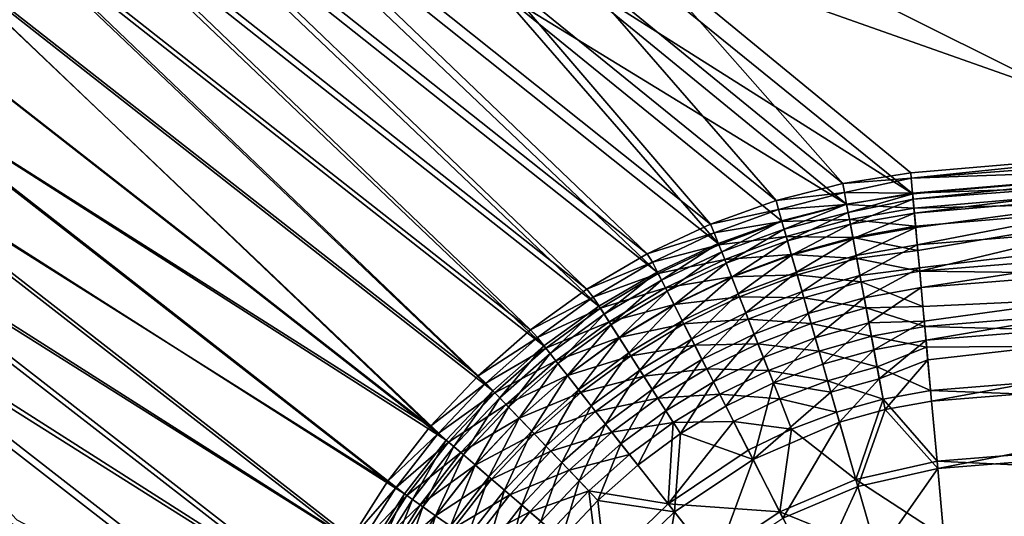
# Model space of a CAD drawing. Header units: metres. Extents: x 0 to 1200, y 0 to 700.
# Tile 11 of 51: x 119 to 257, y 506 to 576. Entities that reach past the tile are written whole.
import ezdxf

# ---------------------------------------------------------------- set-up
doc = ezdxf.new("R2010")
doc.units = ezdxf.units.M

msp = doc.modelspace()

# ---------------------------------------------------------------- linework, layer by layer
at = {"layer": 'None'}
for points in [[(285.383453, 557.974792, -410.93985), (204.152374, 586.710571, -207.195404), (271.41098, 627.544617, -11.263518)], [(271.272675, 625.007385, -8.263518), (165.500336, 614.865479, -8.26352), (285.619934, 555.029846, -410.418884)], [(165.500336, 614.865479, -8.26352), (243.714981, 551.438965, -410.418884), (285.619934, 555.029846, -410.418884)], [(195.003387, 582.293701, -207.033142), (243.714981, 551.438965, -410.418884), (165.500336, 614.865479, -8.26352)], [(206.591309, 543.080933, -413.969421), (127.663322, 605.677246, -10.761181), (136.662796, 609.983643, -10.85874)], [(215.448288, 547.220642, -413.378113), (136.662796, 609.983643, -10.85874), (185.297989, 582.396423, -210.103271)], [(215.448288, 547.220642, -413.378113), (206.591309, 543.080933, -413.969421), (136.662796, 609.983643, -10.85874)], [(207.951202, 540.519104, -413.305145), (137.333603, 607.647034, -7.858464), (128.595947, 603.465149, -7.761164)], [(207.951202, 540.519104, -413.305145), (216.50386, 544.514404, -412.745331), (137.333603, 607.647034, -7.858464)], [(216.50386, 544.514404, -412.745331), (185.920013, 579.76062, -208.35968), (137.333603, 607.647034, -7.858464)], [(198.149094, 538.131531, -414.43689), (119.173691, 600.531128, -10.68481), (127.663322, 605.677246, -10.761181)], [(206.591309, 543.080933, -413.969421), (198.149094, 538.131531, -414.43689), (127.663322, 605.677246, -10.761181)], [(199.794083, 535.725952, -413.746704), (128.595947, 603.465149, -7.761164), (120.356628, 598.470093, -7.684568)], [(199.794083, 535.725952, -413.746704), (207.951202, 540.519104, -413.305145), (128.595947, 603.465149, -7.761164)], [(190.230927, 532.418213, -414.77298), (111.232101, 594.569031, -10.629517), (119.173691, 600.531128, -10.68481)], [(198.149094, 538.131531, -414.43689), (190.230927, 532.418213, -414.77298), (119.173691, 600.531128, -10.68481)], [(192.11055, 530.175049, -414.066162), (120.356628, 598.470093, -7.684568), (112.642433, 592.677612, -7.629452)], [(192.11055, 530.175049, -414.066162), (199.794083, 535.725952, -413.746704), (120.356628, 598.470093, -7.684568)], [(182.909363, 525.993835, -414.974823), (103.946823, 587.872192, -10.596174), (111.232101, 594.569031, -10.629517)], [(190.230927, 532.418213, -414.77298), (182.909363, 525.993835, -414.974823), (111.232101, 594.569031, -10.629517)], [(184.97525, 523.916321, -414.259674), (112.642433, 592.677612, -7.629452), (105.571236, 586.175964, -7.595966)], [(184.97525, 523.916321, -414.259674), (192.11055, 530.175049, -414.066162), (112.642433, 592.677612, -7.629452)], [(176.233963, 518.915588, -415.042297), (97.369438, 580.493164, -10.585305), (103.946823, 587.872192, -10.596174)], [(182.909363, 525.993835, -414.974823), (176.233963, 518.915588, -415.042297), (103.946823, 587.872192, -10.596174)], [(178.457886, 517.007874, -414.324493), (105.571236, 586.175964, -7.595966), (99.184433, 579.008484, -7.584986)], [(178.457886, 517.007874, -414.324493), (184.97525, 523.916321, -414.259674), (105.571236, 586.175964, -7.595966)], [(233.961731, 552.894348, -411.855652), (194.65361, 585.004761, -208.737106), (204.152374, 586.710571, -207.195404)], [(243.446976, 554.381226, -410.93985), (233.961731, 552.894348, -411.855652), (204.152374, 586.710571, -207.195404)], [(285.383453, 557.974792, -410.93985), (243.446976, 554.381226, -410.93985), (204.152374, 586.710571, -207.195404)], [(224.607483, 550.505371, -412.670898), (185.297989, 582.396423, -210.103271), (194.65361, 585.004761, -208.737106)], [(233.961731, 552.894348, -411.855652), (224.607483, 550.505371, -412.670898), (194.65361, 585.004761, -208.737106)], [(224.607483, 550.505371, -412.670898), (215.448288, 547.220642, -413.378113), (185.297989, 582.396423, -210.103271)], [(185.920013, 579.76062, -208.35968), (234.469498, 549.993286, -411.294312), (195.003387, 582.293701, -207.033142)], [(234.469498, 549.993286, -411.294312), (243.714981, 551.438965, -410.418884), (195.003387, 582.293701, -207.033142)], [(97.369438, 580.493164, -10.585305), (176.233963, 518.915588, -415.042297), (91.558952, 572.499817, -10.596129)], [(93.543228, 571.24469, -7.596022), (178.457886, 517.007874, -414.324493), (99.184433, 579.008484, -7.584986)], [(216.50386, 544.514404, -412.745331), (225.371002, 547.680176, -412.072693), (185.920013, 579.76062, -208.35968)], [(225.371002, 547.680176, -412.072693), (234.469498, 549.993286, -411.294312), (185.920013, 579.76062, -208.35968)], [(91.558952, 572.499817, -10.596129), (170.253891, 511.240906, -414.975342), (86.566246, 563.962097, -10.629559)], [(176.233963, 518.915588, -415.042297), (170.253891, 511.240906, -414.975342), (91.558952, 572.499817, -10.596129)], [(88.698135, 562.9552, -7.629331), (172.621582, 509.515228, -414.260162), (93.543228, 571.24469, -7.596022)], [(172.621582, 509.515228, -414.260162), (178.457886, 517.007874, -414.324493), (93.543228, 571.24469, -7.596022)], [(86.566246, 563.962097, -10.629559), (165.018311, 503.0271, -414.773987), (82.431229, 554.942627, -10.684772)], [(170.253891, 511.240906, -414.975342), (165.018311, 503.0271, -414.773987), (86.566246, 563.962097, -10.629559)], [(84.68557, 554.197327, -7.684666), (167.521378, 501.510681, -414.067169), (88.698135, 562.9552, -7.629331)], [(167.521378, 501.510681, -414.067169), (172.621582, 509.515228, -414.260162), (88.698135, 562.9552, -7.629331)], [(243.446976, 554.381226, -410.93985), (285.383453, 557.974792, -410.93985), (243.515106, 553.63324, -414.570984)], [(285.383453, 557.974792, -410.93985), (285.478271, 556.790771, -416.288422), (243.515106, 553.63324, -414.570984)], [(243.515106, 553.63324, -414.570984), (285.478271, 556.790771, -416.288422), (285.610626, 555.142578, -421.529297)], [(243.704269, 551.556519, -421.531097), (243.515106, 553.63324, -414.570984), (285.610626, 555.142578, -421.529297)], [(243.704269, 551.556519, -421.531097), (285.610626, 555.142578, -421.529297), (285.779022, 553.045654, -426.615479)], [(82.431229, 554.942627, -10.684772), (160.576279, 494.331787, -414.438202), (79.210236, 545.567871, -10.761195)], [(81.560036, 545.092651, -7.761032), (163.204102, 493.071869, -413.747894), (84.68557, 554.197327, -7.684666)], [(165.018311, 503.0271, -414.773987), (160.576279, 494.331787, -414.438202), (82.431229, 554.942627, -10.684772)], [(163.204102, 493.071869, -413.747894), (167.521378, 501.510681, -414.067169), (84.68557, 554.197327, -7.684666)], [(243.446976, 554.381226, -410.93985), (243.515106, 553.63324, -414.570984), (233.961731, 552.894348, -411.855652)], [(285.619934, 555.029846, -410.418884), (243.714981, 551.438965, -410.418884), (243.779922, 550.725952, -413.879761)], [(285.710236, 553.902222, -415.512787), (285.619934, 555.029846, -410.418884), (243.779922, 550.725952, -413.879761)], [(243.779922, 550.725952, -413.879761), (243.960022, 548.748779, -420.505798), (285.710236, 553.902222, -415.512787)], [(243.960022, 548.748779, -420.505798), (285.836273, 552.332458, -420.504089), (285.710236, 553.902222, -415.512787)], [(233.961731, 552.894348, -411.855652), (234.162491, 551.660034, -417.133636), (224.607483, 550.505371, -412.670898)], [(243.515106, 553.63324, -414.570984), (234.162491, 551.660034, -417.133636), (233.961731, 552.894348, -411.855652)], [(243.515106, 553.63324, -414.570984), (243.704269, 551.556519, -421.531097), (234.162491, 551.660034, -417.133636)], [(243.895264, 549.459778, -426.616974), (243.704269, 551.556519, -421.531097), (285.779022, 553.045654, -426.615479)], [(243.895264, 549.459778, -426.616974), (285.779022, 553.045654, -426.615479), (285.982178, 550.515503, -431.5)], [(243.960022, 548.748779, -420.505798), (244.141922, 546.751892, -425.349487), (285.836273, 552.332458, -420.504089)], [(244.141922, 546.751892, -425.349487), (244.361481, 544.341431, -429.999969), (285.836273, 552.332458, -420.504089)], [(285.836273, 552.332458, -420.504089), (244.361481, 544.341431, -429.999969), (328.055298, 551.062073, -430)], [(234.162491, 551.660034, -417.133636), (224.934128, 549.253662, -417.883484), (224.607483, 550.505371, -412.670898)], [(234.162491, 551.660034, -417.133636), (234.477676, 549.983948, -422.296295), (224.934128, 549.253662, -417.883484)], [(243.704269, 551.556519, -421.531097), (234.477676, 549.983948, -422.296295), (234.162491, 551.660034, -417.133636)], [(234.693695, 548.822571, -416.317749), (243.714981, 551.438965, -410.418884), (234.469498, 549.993286, -411.294312)], [(243.704269, 551.556519, -421.531097), (243.895264, 549.459778, -426.616974), (234.477676, 549.983948, -422.296295)], [(243.779922, 550.725952, -413.879761), (243.714981, 551.438965, -410.418884), (234.693695, 548.822571, -416.317749)], [(244.361481, 544.341431, -429.999969), (244.658432, 541.08136, -435.063934), (328.055298, 551.062073, -430)], [(328.055298, 551.062073, -430), (244.658432, 541.08136, -435.063934), (244.905914, 538.36438, -438.57074)], [(328.47168, 545.073914, -438.570068), (328.055298, 551.062073, -430), (244.905914, 538.36438, -438.57074)], [(224.607483, 550.505371, -412.670898), (224.934128, 549.253662, -417.883484), (215.448288, 547.220642, -413.378113)], [(234.477676, 549.983948, -422.296295), (225.417603, 547.571533, -422.976349), (224.934128, 549.253662, -417.883484)], [(234.469498, 549.993286, -411.294312), (225.371002, 547.680176, -412.072693), (225.728989, 546.489197, -417.03186)], [(234.477676, 549.983948, -422.296295), (234.873337, 547.876648, -427.301758), (225.417603, 547.571533, -422.976349)], [(234.693695, 548.822571, -416.317749), (234.469498, 549.993286, -411.294312), (225.728989, 546.489197, -417.03186)], [(243.895264, 549.459778, -426.616974), (234.873337, 547.876648, -427.301758), (234.477676, 549.983948, -422.296295)], [(234.993881, 547.226318, -421.234558), (243.779922, 550.725952, -413.879761), (234.693695, 548.822571, -416.317749)], [(243.960022, 548.748779, -420.505798), (243.779922, 550.725952, -413.879761), (234.993881, 547.226318, -421.234558)], [(244.125809, 546.928772, -431.499969), (243.895264, 549.459778, -426.616974), (285.982178, 550.515503, -431.5)], [(285.982178, 550.515503, -431.5), (244.437637, 543.50531, -436.817749), (244.125809, 546.928772, -431.499969)], [(244.697464, 540.652893, -440.499298), (244.437637, 543.50531, -436.817749), (285.982178, 550.515503, -431.5)], [(328.312286, 547.366333, -440.498596), (244.697464, 540.652893, -440.499298), (285.982178, 550.515503, -431.5)], [(224.934128, 549.253662, -417.883484), (215.95433, 545.997681, -418.530762), (215.448288, 547.220642, -413.378113)], [(224.934128, 549.253662, -417.883484), (225.417603, 547.571533, -422.976349), (215.95433, 545.997681, -418.530762)], [(225.728989, 546.489197, -417.03186), (226.189438, 544.887146, -421.882202), (234.693695, 548.822571, -416.317749)], [(226.189438, 544.887146, -421.882202), (234.993881, 547.226318, -421.234558), (234.693695, 548.822571, -416.317749)], [(243.895264, 549.459778, -426.616974), (244.125809, 546.928772, -431.499969), (234.873337, 547.876648, -427.301758)], [(235.370697, 545.21936, -426.001648), (243.960022, 548.748779, -420.505798), (234.993881, 547.226318, -421.234558)], [(244.141922, 546.751892, -425.349487), (243.960022, 548.748779, -420.505798), (235.370697, 545.21936, -426.001648)], [(215.448288, 547.220642, -413.378113), (215.95433, 545.997681, -418.530762), (206.591309, 543.080933, -413.969421)], [(225.417603, 547.571533, -422.976349), (216.609406, 544.334167, -423.562836), (215.95433, 545.997681, -418.530762)], [(225.371002, 547.680176, -412.072693), (216.50386, 544.514404, -412.745331), (217.00592, 543.330261, -417.648315)], [(225.417603, 547.571533, -422.976349), (226.019455, 545.477539, -427.909912), (216.609406, 544.334167, -423.562836)], [(225.728989, 546.489197, -417.03186), (225.371002, 547.680176, -412.072693), (217.00592, 543.330261, -417.648315)], [(234.873337, 547.876648, -427.301758), (226.019455, 545.477539, -427.909912), (225.417603, 547.571533, -422.976349)], [(234.873337, 547.876648, -427.301758), (235.346573, 545.353516, -432.104736), (226.019455, 545.477539, -427.909912)], [(226.189438, 544.887146, -421.882202), (226.762634, 542.892883, -426.580841), (234.993881, 547.226318, -421.234558)], [(226.762634, 542.892883, -426.580841), (235.370697, 545.21936, -426.001648), (234.993881, 547.226318, -421.234558)], [(244.125809, 546.928772, -431.499969), (235.346573, 545.353516, -432.104736), (234.873337, 547.876648, -427.301758)], [(244.125809, 546.928772, -431.499969), (244.437637, 543.50531, -436.817749), (235.346573, 545.353516, -432.104736)], [(328.312286, 547.366333, -440.498596), (328.850647, 539.623779, -448.260803), (244.697464, 540.652893, -440.499298)], [(160.576279, 494.331787, -414.438202), (156.968979, 485.234802, -413.970886), (79.210236, 545.567871, -10.761195)], [(79.210236, 545.567871, -10.761195), (156.968979, 485.234802, -413.970886), (115.764069, 506.27536, -211.284866)], [(215.95433, 545.997681, -418.530762), (207.295975, 541.909058, -419.069519), (206.591309, 543.080933, -413.969421)], [(215.95433, 545.997681, -418.530762), (216.609406, 544.334167, -423.562836), (207.295975, 541.909058, -419.069519)], [(226.019455, 545.477539, -427.909912), (217.418472, 542.280029, -428.43396), (216.609406, 544.334167, -423.562836)], [(217.00592, 543.330261, -417.648315), (217.629791, 541.745972, -422.440765), (225.728989, 546.489197, -417.03186)], [(226.019455, 545.477539, -427.909912), (226.735367, 542.986694, -432.640381), (217.418472, 542.280029, -428.43396)], [(217.629791, 541.745972, -422.440765), (226.189438, 544.887146, -421.882202), (225.728989, 546.489197, -417.03186)], [(235.346573, 545.353516, -432.104736), (226.735367, 542.986694, -432.640381), (226.019455, 545.477539, -427.909912)], [(235.821396, 542.816406, -430.575928), (244.141922, 546.751892, -425.349487), (235.370697, 545.21936, -426.001648)], [(244.361481, 544.341431, -429.999969), (244.141922, 546.751892, -425.349487), (235.821396, 542.816406, -430.575928)], [(118.414841, 505.848083, -209.506989), (159.707809, 484.280304, -413.306427), (81.560036, 545.092651, -7.761032)], [(159.707809, 484.280304, -413.306427), (163.204102, 493.071869, -413.747894), (81.560036, 545.092651, -7.761032)], [(216.609406, 544.334167, -423.562836), (208.12204, 540.289063, -424.050629), (207.295975, 541.909058, -419.069519)], [(216.50386, 544.514404, -412.745331), (207.951202, 540.519104, -413.305145), (208.595261, 539.362183, -418.161407)], [(216.609406, 544.334167, -423.562836), (217.418472, 542.280029, -428.43396), (208.12204, 540.289063, -424.050629)], [(217.00592, 543.330261, -417.648315), (216.50386, 544.514404, -412.745331), (208.595261, 539.362183, -418.161407)], [(217.629791, 541.745972, -422.440765), (218.40033, 539.789673, -427.079956), (226.189438, 544.887146, -421.882202)], [(218.40033, 539.789673, -427.079956), (226.762634, 542.892883, -426.580841), (226.189438, 544.887146, -421.882202)], [(235.346573, 545.353516, -432.104736), (235.89418, 542.431641, -436.662689), (226.735367, 542.986694, -432.640381)], [(235.370697, 545.21936, -426.001648), (226.762634, 542.892883, -426.580841), (227.444443, 540.520691, -431.08606)], [(235.821396, 542.816406, -430.575928), (235.370697, 545.21936, -426.001648), (227.444443, 540.520691, -431.08606)], [(244.437637, 543.50531, -436.817749), (235.89418, 542.431641, -436.662689), (235.346573, 545.353516, -432.104736)], [(236.342941, 540.033691, -434.91684), (244.361481, 544.341431, -429.999969), (235.821396, 542.816406, -430.575928)], [(244.658432, 541.08136, -435.063934), (244.361481, 544.341431, -429.999969), (236.342941, 540.033691, -434.91684)], [(244.905914, 538.36438, -438.57074), (245.33638, 533.63855, -443.604767), (328.47168, 545.073914, -438.570068)], [(328.47168, 545.073914, -438.570068), (245.33638, 533.63855, -443.604767), (245.576508, 531.00238, -445.962646)], [(328.984406, 537.700073, -445.962677), (328.47168, 545.073914, -438.570068), (245.576508, 531.00238, -445.962646)], [(206.591309, 543.080933, -413.969421), (207.295975, 541.909058, -419.069519), (198.149094, 538.131531, -414.43689)], [(208.595261, 539.362183, -418.161407), (209.381989, 537.819336, -422.905334), (217.00592, 543.330261, -417.648315)], [(209.381989, 537.819336, -422.905334), (217.629791, 541.745972, -422.440765), (217.00592, 543.330261, -417.648315)], [(226.735367, 542.986694, -432.640381), (218.375778, 539.849915, -433.101624), (217.418472, 542.280029, -428.43396)], [(226.735367, 542.986694, -432.640381), (227.560486, 540.115906, -437.126617), (218.375778, 539.849915, -433.101624)], [(226.762634, 542.892883, -426.580841), (218.40033, 539.789673, -427.079956), (219.312027, 537.475281, -431.52533)], [(227.444443, 540.520691, -431.08606), (226.762634, 542.892883, -426.580841), (219.312027, 537.475281, -431.52533)], [(235.89418, 542.431641, -436.662689), (227.560486, 540.115906, -437.126617), (226.735367, 542.986694, -432.640381)], [(227.444443, 540.520691, -431.08606), (228.23027, 537.78656, -435.358673), (235.821396, 542.816406, -430.575928)], [(228.23027, 537.78656, -435.358673), (236.342941, 540.033691, -434.91684), (235.821396, 542.816406, -430.575928)], [(244.437637, 543.50531, -436.817749), (244.697464, 540.652893, -440.499298), (235.89418, 542.431641, -436.662689)], [(207.295975, 541.909058, -419.069519), (199.03009, 537.01062, -419.494598), (198.149094, 538.131531, -414.43689)], [(207.295975, 541.909058, -419.069519), (208.12204, 540.289063, -424.050629), (199.03009, 537.01062, -419.494598)], [(217.418472, 542.280029, -428.43396), (209.13559, 538.301453, -428.869537), (208.12204, 540.289063, -424.050629)], [(217.418472, 542.280029, -428.43396), (218.375778, 539.849915, -433.101624), (209.13559, 538.301453, -428.869537)], [(209.381989, 537.819336, -422.905334), (210.34726, 535.926392, -427.494781), (217.629791, 541.745972, -422.440765)], [(210.34726, 535.926392, -427.494781), (218.40033, 539.789673, -427.079956), (217.629791, 541.745972, -422.440765)], [(235.89418, 542.431641, -436.662689), (236.511612, 539.135498, -440.943848), (227.560486, 540.115906, -437.126617)], [(244.697464, 540.652893, -440.499298), (236.511612, 539.135498, -440.943848), (235.89418, 542.431641, -436.662689)], [(208.12204, 540.289063, -424.050629), (200.021912, 535.458618, -424.435303), (199.03009, 537.01062, -419.494598)], [(207.951202, 540.519104, -413.305145), (199.794083, 535.725952, -413.746704), (200.56604, 534.606995, -418.566254)], [(208.12204, 540.289063, -424.050629), (209.13559, 538.301453, -428.869537), (200.021912, 535.458618, -424.435303)], [(208.595261, 539.362183, -418.161407), (207.951202, 540.519104, -413.305145), (200.56604, 534.606995, -418.566254)], [(227.560486, 540.115906, -437.126617), (219.474915, 537.060059, -437.525818), (218.375778, 539.849915, -433.101624)], [(219.312027, 537.475281, -431.52533), (220.35881, 534.818237, -435.738861), (227.444443, 540.520691, -431.08606)], [(227.560486, 540.115906, -437.126617), (228.488113, 536.888428, -441.337921), (219.474915, 537.060059, -437.525818)], [(220.35881, 534.818237, -435.738861), (228.23027, 537.78656, -435.358673), (227.444443, 540.520691, -431.08606)], [(236.511612, 539.135498, -440.943848), (228.488113, 536.888428, -441.337921), (227.560486, 540.115906, -437.126617)], [(228.23027, 537.78656, -435.358673), (229.113708, 534.71283, -439.369446), (236.342941, 540.033691, -434.91684)], [(229.113708, 534.71283, -439.369446), (236.930969, 536.89447, -438.994141), (236.342941, 540.033691, -434.91684)], [(236.930969, 536.89447, -438.994141), (244.658432, 541.08136, -435.063934), (236.342941, 540.033691, -434.91684)], [(244.697464, 540.652893, -440.499298), (245.149643, 535.688721, -445.786957), (236.511612, 539.135498, -440.943848)], [(244.905914, 538.36438, -438.57074), (244.658432, 541.08136, -435.063934), (236.930969, 536.89447, -438.994141)], [(328.850647, 539.623779, -448.260803), (245.149643, 535.688721, -445.786957), (244.697464, 540.652893, -440.499298)], [(200.56604, 534.606995, -418.566254), (201.51062, 533.128967, -423.271698), (208.595261, 539.362183, -418.161407)], [(201.51062, 533.128967, -423.271698), (209.381989, 537.819336, -422.905334), (208.595261, 539.362183, -418.161407)], [(218.375778, 539.849915, -433.101624), (210.329422, 535.960266, -433.484741), (209.13559, 538.301453, -428.869537)], [(218.375778, 539.849915, -433.101624), (219.474915, 537.060059, -437.525818), (210.329422, 535.960266, -433.484741)], [(218.40033, 539.789673, -427.079956), (210.34726, 535.926392, -427.494781), (211.484222, 533.696716, -431.890198)], [(219.312027, 537.475281, -431.52533), (218.40033, 539.789673, -427.079956), (211.484222, 533.696716, -431.890198)], [(236.511612, 539.135498, -440.943848), (237.19397, 535.491211, -444.919159), (228.488113, 536.888428, -441.337921)], [(245.149643, 535.688721, -445.786957), (237.19397, 535.491211, -444.919159), (236.511612, 539.135498, -440.943848)], [(245.401581, 532.922791, -448.260803), (245.149643, 535.688721, -445.786957), (328.850647, 539.623779, -448.260803)], [(328.850647, 539.623779, -448.260803), (329.474365, 530.653442, -454.556213), (245.401581, 532.922791, -448.260803)], [(198.149094, 538.131531, -414.43689), (199.03009, 537.01062, -419.494598), (190.230927, 532.418213, -414.77298)], [(209.13559, 538.301453, -428.869537), (201.232773, 533.56366, -429.21286), (200.021912, 535.458618, -424.435303)], [(209.13559, 538.301453, -428.869537), (210.329422, 535.960266, -433.484741), (201.232773, 533.56366, -429.21286)], [(201.51062, 533.128967, -423.271698), (202.663818, 531.324219, -427.821777), (209.381989, 537.819336, -422.905334)], [(202.663818, 531.324219, -427.821777), (210.34726, 535.926392, -427.494781), (209.381989, 537.819336, -422.905334)], [(211.484222, 533.696716, -431.890198), (212.7854, 531.144958, -436.054474), (219.312027, 537.475281, -431.52533)], [(212.7854, 531.144958, -436.054474), (220.35881, 534.818237, -435.738861), (219.312027, 537.475281, -431.52533)], [(220.35881, 534.818237, -435.738861), (221.532318, 531.839844, -439.6922), (228.23027, 537.78656, -435.358673)], [(221.532318, 531.839844, -439.6922), (229.113708, 534.71283, -439.369446), (228.23027, 537.78656, -435.358673)], [(237.580826, 533.423706, -442.780121), (244.905914, 538.36438, -438.57074), (236.930969, 536.89447, -438.994141)], [(245.33638, 533.63855, -443.604767), (244.905914, 538.36438, -438.57074), (237.580826, 533.423706, -442.780121)], [(245.576508, 531.00238, -445.962646), (245.828842, 528.232117, -448.160095), (328.984406, 537.700073, -445.962677)], [(328.984406, 537.700073, -445.962677), (245.828842, 528.232117, -448.160095), (246.353302, 522.474426, -451.959229)], [(329.57843, 529.15686, -451.958313), (328.984406, 537.700073, -445.962677), (246.353302, 522.474426, -451.959229)], [(199.03009, 537.01062, -419.494598), (191.232742, 531.349731, -419.802307), (190.230927, 532.418213, -414.77298)], [(199.03009, 537.01062, -419.494598), (200.021912, 535.458618, -424.435303), (191.232742, 531.349731, -419.802307)], [(210.329422, 535.960266, -433.484741), (202.654175, 531.338989, -433.786591), (201.232773, 533.56366, -429.21286)], [(210.329422, 535.960266, -433.484741), (211.695663, 533.281006, -437.857208), (202.654175, 531.338989, -433.786591)], [(210.34726, 535.926392, -427.494781), (202.663818, 531.324219, -427.821777), (204.017517, 529.205444, -432.177704)], [(211.484222, 533.696716, -431.890198), (210.34726, 535.926392, -427.494781), (204.017517, 529.205444, -432.177704)], [(219.474915, 537.060059, -437.525818), (211.695663, 533.281006, -437.857208), (210.329422, 535.960266, -433.484741)], [(219.474915, 537.060059, -437.525818), (220.707108, 533.932739, -441.676819), (211.695663, 533.281006, -437.857208)], [(228.488113, 536.888428, -441.337921), (220.707108, 533.932739, -441.676819), (219.474915, 537.060059, -437.525818)], [(228.488113, 536.888428, -441.337921), (229.511017, 533.329468, -445.246307), (220.707108, 533.932739, -441.676819)], [(237.19397, 535.491211, -444.919159), (229.511017, 533.329468, -445.246307), (228.488113, 536.888428, -441.337921)], [(230.087891, 531.323303, -443.091736), (236.930969, 536.89447, -438.994141), (229.113708, 534.71283, -439.369446)], [(230.087891, 531.323303, -443.091736), (237.580826, 533.423706, -442.780121), (236.930969, 536.89447, -438.994141)], [(200.021912, 535.458618, -424.435303), (192.381317, 529.888611, -424.713654), (191.232742, 531.349731, -419.802307)], [(199.794083, 535.725952, -413.746704), (192.11055, 530.175049, -414.066162), (192.992188, 529.11084, -418.859344)], [(200.021912, 535.458618, -424.435303), (201.232773, 533.56366, -429.21286), (192.381317, 529.888611, -424.713654)], [(200.56604, 534.606995, -418.566254), (199.794083, 535.725952, -413.746704), (192.992188, 529.11084, -418.859344)], [(192.992188, 529.11084, -418.859344), (194.086075, 527.719299, -423.536804), (200.56604, 534.606995, -418.566254)], [(194.086075, 527.719299, -423.536804), (201.51062, 533.128967, -423.271698), (200.56604, 534.606995, -418.566254)], [(212.7854, 531.144958, -436.054474), (214.240524, 528.291382, -439.960022), (220.35881, 534.818237, -435.738861)], [(214.240524, 528.291382, -439.960022), (221.532318, 531.839844, -439.6922), (220.35881, 534.818237, -435.738861)], [(222.823578, 528.562744, -443.359558), (229.113708, 534.71283, -439.369446), (221.532318, 531.839844, -439.6922)], [(222.823578, 528.562744, -443.359558), (230.087891, 531.323303, -443.091736), (229.113708, 534.71283, -439.369446)], [(237.19397, 535.491211, -444.919159), (237.936371, 531.525024, -448.55954), (229.511017, 533.329468, -445.246307)], [(245.149643, 535.688721, -445.786957), (245.401581, 532.922791, -448.260803), (237.19397, 535.491211, -444.919159)], [(245.401581, 532.922791, -448.260803), (237.936371, 531.525024, -448.55954), (237.19397, 535.491211, -444.919159)], [(201.232773, 533.56366, -429.21286), (193.778732, 528.110657, -429.461243), (192.381317, 529.888611, -424.713654)], [(201.232773, 533.56366, -429.21286), (202.654175, 531.338989, -433.786591), (193.778732, 528.110657, -429.461243)], [(194.086075, 527.719299, -423.536804), (195.416946, 526.02594, -428.058319), (201.51062, 533.128967, -423.271698)], [(195.416946, 526.02594, -428.058319), (202.663818, 531.324219, -427.821777), (201.51062, 533.128967, -423.271698)], [(211.695663, 533.281006, -437.857208), (204.27681, 528.799133, -438.118225), (202.654175, 531.338989, -433.786591)], [(204.017517, 529.205444, -432.177704), (205.562881, 526.78656, -436.30307), (211.484222, 533.696716, -431.890198)], [(211.695663, 533.281006, -437.857208), (213.223572, 530.284729, -441.958038), (204.27681, 528.799133, -438.118225)], [(205.562881, 526.78656, -436.30307), (212.7854, 531.144958, -436.054474), (211.484222, 533.696716, -431.890198)], [(220.707108, 533.932739, -441.676819), (213.223572, 530.284729, -441.958038), (211.695663, 533.281006, -437.857208)], [(220.707108, 533.932739, -441.676819), (222.062958, 530.491821, -445.527557), (213.223572, 530.284729, -441.958038)], [(229.511017, 533.329468, -445.246307), (222.062958, 530.491821, -445.527557), (220.707108, 533.932739, -441.676819)], [(229.511017, 533.329468, -445.246307), (230.621994, 529.464111, -448.823792), (222.062958, 530.491821, -445.527557)], [(237.936371, 531.525024, -448.55954), (230.621994, 529.464111, -448.823792), (229.511017, 533.329468, -445.246307)], [(237.580826, 533.423706, -442.780121), (230.087891, 531.323303, -443.091736), (231.145966, 527.642029, -446.49884)], [(238.287872, 529.646362, -446.247162), (237.580826, 533.423706, -442.780121), (231.145966, 527.642029, -446.49884)], [(238.287872, 529.646362, -446.247162), (245.33638, 533.63855, -443.604767), (237.580826, 533.423706, -442.780121)], [(245.576508, 531.00238, -445.962646), (245.33638, 533.63855, -443.604767), (238.287872, 529.646362, -446.247162)], [(190.230927, 532.418213, -414.77298), (191.232742, 531.349731, -419.802307), (182.909363, 525.993835, -414.974823)], [(215.838684, 525.157227, -443.581696), (221.532318, 531.839844, -439.6922), (214.240524, 528.291382, -439.960022)], [(215.838684, 525.157227, -443.581696), (222.823578, 528.562744, -443.359558), (221.532318, 531.839844, -439.6922)], [(245.401581, 532.922791, -448.260803), (245.666336, 530.016296, -450.566406), (237.936371, 531.525024, -448.55954)], [(329.474365, 530.653442, -454.556213), (245.666336, 530.016296, -450.566406), (245.401581, 532.922791, -448.260803)], [(191.232742, 531.349731, -419.802307), (183.981216, 524.980286, -419.989441), (182.909363, 525.993835, -414.974823)], [(191.232742, 531.349731, -419.802307), (192.381317, 529.888611, -424.713654), (183.981216, 524.980286, -419.989441)], [(202.654175, 531.338989, -433.786591), (195.415237, 526.028137, -434.004883), (193.778732, 528.110657, -429.461243)], [(202.654175, 531.338989, -433.786591), (204.27681, 528.799133, -438.118225), (195.415237, 526.028137, -434.004883)], [(202.663818, 531.324219, -427.821777), (195.416946, 526.02594, -428.058319), (196.97551, 524.042603, -432.38562)], [(204.017517, 529.205444, -432.177704), (202.663818, 531.324219, -427.821777), (196.97551, 524.042603, -432.38562)], [(213.223572, 530.284729, -441.958038), (206.088058, 525.963928, -442.179443), (204.27681, 528.799133, -438.118225)], [(205.562881, 526.78656, -436.30307), (207.287857, 524.086365, -440.170898), (212.7854, 531.144958, -436.054474)], [(213.223572, 530.284729, -441.958038), (214.901657, 526.993896, -445.760773), (206.088058, 525.963928, -442.179443)], [(207.287857, 524.086365, -440.170898), (214.240524, 528.291382, -439.960022), (212.7854, 531.144958, -436.054474)], [(222.062958, 530.491821, -445.527557), (214.901657, 526.993896, -445.760773), (213.223572, 530.284729, -441.958038)], [(222.062958, 530.491821, -445.527557), (223.533035, 526.761169, -449.050812), (214.901657, 526.993896, -445.760773)], [(230.621994, 529.464111, -448.823792), (223.533035, 526.761169, -449.050812), (222.062958, 530.491821, -445.527557)], [(224.223633, 525.009766, -446.715057), (230.087891, 531.323303, -443.091736), (222.823578, 528.562744, -443.359558)], [(231.145966, 527.642029, -446.49884), (230.087891, 531.323303, -443.091736), (224.223633, 525.009766, -446.715057)], [(237.936371, 531.525024, -448.55954), (238.733719, 527.264221, -451.837372), (230.621994, 529.464111, -448.823792)], [(245.666336, 530.016296, -450.566406), (238.733719, 527.264221, -451.837372), (237.936371, 531.525024, -448.55954)], [(239.047241, 525.58844, -449.368927), (245.576508, 531.00238, -445.962646), (238.287872, 529.646362, -446.247162)], [(245.828842, 528.232117, -448.160095), (245.576508, 531.00238, -445.962646), (239.047241, 525.58844, -449.368927)], [(246.217224, 523.968384, -454.55719), (245.666336, 530.016296, -450.566406), (329.474365, 530.653442, -454.556213)], [(329.474365, 530.653442, -454.556213), (330.164978, 520.721069, -459.200623), (246.217224, 523.968384, -454.55719)], [(192.381317, 529.888611, -424.713654), (185.274109, 523.630798, -424.882874), (183.981216, 524.980286, -419.989441)], [(192.11055, 530.175049, -414.066162), (184.97525, 523.916321, -414.259674), (185.948883, 522.925842, -419.037567)], [(192.381317, 529.888611, -424.713654), (193.778732, 528.110657, -429.461243), (185.274109, 523.630798, -424.882874)], [(192.992188, 529.11084, -418.859344), (192.11055, 530.175049, -414.066162), (185.948883, 522.925842, -419.037567)], [(185.948883, 522.925842, -419.037567), (187.180206, 521.640625, -423.697968), (192.992188, 529.11084, -418.859344)], [(187.180206, 521.640625, -423.697968), (194.086075, 527.719299, -423.536804), (192.992188, 529.11084, -418.859344)], [(196.97551, 524.042603, -432.38562), (198.751617, 521.782288, -436.482788), (204.017517, 529.205444, -432.177704)], [(198.751617, 521.782288, -436.482788), (205.562881, 526.78656, -436.30307), (204.017517, 529.205444, -432.177704)], [(230.621994, 529.464111, -448.823792), (231.813538, 525.318481, -452.043671), (223.533035, 526.761169, -449.050812)], [(238.733719, 527.264221, -451.837372), (231.813538, 525.318481, -452.043671), (230.621994, 529.464111, -448.823792)], [(238.287872, 529.646362, -446.247162), (231.145966, 527.642029, -446.49884), (232.280746, 523.693787, -449.565369)], [(239.047241, 525.58844, -449.368927), (238.287872, 529.646362, -446.247162), (232.280746, 523.693787, -449.565369)], [(245.666336, 530.016296, -450.566406), (246.217224, 523.968384, -454.55719), (238.733719, 527.264221, -451.837372)], [(329.57843, 529.15686, -451.958313), (246.353302, 522.474426, -451.959229), (247.213455, 513.031311, -456.381348)], [(330.236145, 519.69751, -456.381561), (329.57843, 529.15686, -451.958313), (247.213455, 513.031311, -456.381348)], [(193.778732, 528.110657, -429.461243), (186.843887, 521.992004, -429.612152), (185.274109, 523.630798, -424.882874)], [(193.778732, 528.110657, -429.461243), (195.415237, 526.028137, -434.004883), (186.843887, 521.992004, -429.612152)], [(187.180206, 521.640625, -423.697968), (188.675247, 520.079834, -428.202057), (194.086075, 527.719299, -423.536804)], [(188.675247, 520.079834, -428.202057), (195.416946, 526.02594, -428.058319), (194.086075, 527.719299, -423.536804)], [(204.27681, 528.799133, -438.118225), (197.280167, 523.654846, -438.306946), (195.415237, 526.028137, -434.004883)], [(204.27681, 528.799133, -438.118225), (206.088058, 525.963928, -442.179443), (197.280167, 523.654846, -438.306946)], [(214.240524, 528.291382, -439.960022), (207.287857, 524.086365, -440.170898), (209.179703, 521.124878, -443.756531)], [(209.179703, 521.124878, -443.756531), (215.838684, 525.157227, -443.581696), (214.240524, 528.291382, -439.960022)], [(217.568954, 521.764038, -446.894318), (222.823578, 528.562744, -443.359558), (215.838684, 525.157227, -443.581696)], [(217.568954, 521.764038, -446.894318), (224.223633, 525.009766, -446.715057), (222.823578, 528.562744, -443.359558)], [(231.145966, 527.642029, -446.49884), (224.223633, 525.009766, -446.715057), (232.280746, 523.693787, -449.565369)], [(239.853271, 521.280273, -452.124298), (245.828842, 528.232117, -448.160095), (239.047241, 525.58844, -449.368927)], [(239.853271, 521.280273, -452.124298), (246.353302, 522.474426, -451.959229), (245.828842, 528.232117, -448.160095)], [(198.751617, 521.782288, -436.482788), (200.731583, 519.262329, -440.323303), (205.562881, 526.78656, -436.30307)], [(200.731583, 519.262329, -440.323303), (207.287857, 524.086365, -440.170898), (205.562881, 526.78656, -436.30307)], [(214.901657, 526.993896, -445.760773), (208.074509, 522.85437, -445.944366), (206.088058, 525.963928, -442.179443)], [(214.901657, 526.993896, -445.760773), (216.718445, 523.43103, -449.239044), (208.074509, 522.85437, -445.944366)], [(223.533035, 526.761169, -449.050812), (216.718445, 523.43103, -449.239044), (214.901657, 526.993896, -445.760773)], [(223.533035, 526.761169, -449.050812), (225.107559, 522.765564, -452.220825), (216.718445, 523.43103, -449.239044)], [(231.813538, 525.318481, -452.043671), (225.107559, 522.765564, -452.220825), (223.533035, 526.761169, -449.050812)], [(238.733719, 527.264221, -451.837372), (239.580063, 522.740662, -454.73053), (231.813538, 525.318481, -452.043671)], [(246.217224, 523.968384, -454.55719), (239.580063, 522.740662, -454.73053), (238.733719, 527.264221, -451.837372)], [(182.909363, 525.993835, -414.974823), (183.981216, 524.980286, -419.989441), (176.233963, 518.915588, -415.042297)], [(183.981216, 524.980286, -419.989441), (177.352844, 517.956055, -420.052673), (176.233963, 518.915588, -415.042297)], [(183.981216, 524.980286, -419.989441), (185.274109, 523.630798, -424.882874), (177.352844, 517.956055, -420.052673)], [(195.415237, 526.028137, -434.004883), (188.679657, 520.075378, -434.137512), (186.843887, 521.992004, -429.612152)], [(195.416946, 526.02594, -428.058319), (188.675247, 520.079834, -428.202057), (190.423584, 518.254517, -432.511902)], [(195.415237, 526.028137, -434.004883), (197.280167, 523.654846, -438.306946), (188.679657, 520.075378, -434.137512)], [(196.97551, 524.042603, -432.38562), (195.416946, 526.02594, -428.058319), (190.423584, 518.254517, -432.511902)], [(206.088058, 525.963928, -442.179443), (199.359146, 521.00885, -442.339478), (197.280167, 523.654846, -438.306946)], [(206.088058, 525.963928, -442.179443), (208.074509, 522.85437, -445.944366), (199.359146, 521.00885, -442.339478)], [(211.225601, 517.922058, -447.03537), (215.838684, 525.157227, -443.581696), (209.179703, 521.124878, -443.756531)], [(211.225601, 517.922058, -447.03537), (217.568954, 521.764038, -446.894318), (215.838684, 525.157227, -443.581696)], [(221.378555, 514.293152, -452.501495), (224.223633, 525.009766, -446.715057), (217.568954, 521.764038, -446.894318)], [(224.223633, 525.009766, -446.715057), (221.378555, 514.293152, -452.501495), (232.280746, 523.693787, -449.565369)], [(231.813538, 525.318481, -452.043671), (233.076889, 520.922913, -454.884644), (225.107559, 522.765564, -452.220825)], [(239.580063, 522.740662, -454.73053), (233.076889, 520.922913, -454.884644), (231.813538, 525.318481, -452.043671)], [(232.280746, 523.693787, -449.565369), (233.483917, 519.507568, -452.271088), (239.047241, 525.58844, -449.368927)], [(233.483917, 519.507568, -452.271088), (239.853271, 521.280273, -452.124298), (239.047241, 525.58844, -449.368927)], [(185.274109, 523.630798, -424.882874), (178.774109, 516.736816, -424.940033), (177.352844, 517.956055, -420.052673)], [(184.97525, 523.916321, -414.259674), (178.457886, 517.007874, -414.324493), (179.511307, 516.10437, -419.097778)], [(185.274109, 523.630798, -424.882874), (186.843887, 521.992004, -429.612152), (178.774109, 516.736816, -424.940033)], [(185.948883, 522.925842, -419.037567), (184.97525, 523.916321, -414.259674), (179.511307, 516.10437, -419.097778)], [(197.280167, 523.654846, -438.306946), (190.76947, 517.893372, -438.42157), (188.679657, 520.075378, -434.137512)], [(190.423584, 518.254517, -432.511902), (192.413879, 516.176392, -436.591949), (196.97551, 524.042603, -432.38562)], [(197.280167, 523.654846, -438.306946), (199.359146, 521.00885, -442.339478), (190.76947, 517.893372, -438.42157)], [(192.413879, 516.176392, -436.591949), (198.751617, 521.782288, -436.482788), (196.97551, 524.042603, -432.38562)], [(202.900879, 516.501282, -443.882904), (207.287857, 524.086365, -440.170898), (200.731583, 519.262329, -440.323303)], [(207.287857, 524.086365, -440.170898), (202.900879, 516.501282, -443.882904), (209.179703, 521.124878, -443.756531)], [(216.718445, 523.43103, -449.239044), (210.222717, 519.491455, -449.387146), (208.074509, 522.85437, -445.944366)], [(216.718445, 523.43103, -449.239044), (218.662018, 519.619629, -452.367645), (210.222717, 519.491455, -449.387146)], [(225.107559, 522.765564, -452.220825), (218.662018, 519.619629, -452.367645), (216.718445, 523.43103, -449.239044)], [(232.280746, 523.693787, -449.565369), (221.378555, 514.293152, -452.501495), (233.483917, 519.507568, -452.271088)], [(246.217224, 523.968384, -454.55719), (247.120377, 514.053162, -459.200409), (239.580063, 522.740662, -454.73053)], [(330.164978, 520.721069, -459.200623), (247.120377, 514.053162, -459.200409), (246.217224, 523.968384, -454.55719)], [(179.511307, 516.10437, -419.097778), (180.864899, 514.943237, -423.752411), (185.948883, 522.925842, -419.037567)], [(180.864899, 514.943237, -423.752411), (187.180206, 521.640625, -423.697968), (185.948883, 522.925842, -419.037567)], [(208.074509, 522.85437, -445.944366), (201.636902, 518.109741, -446.077057), (199.359146, 521.00885, -442.339478)], [(208.074509, 522.85437, -445.944366), (210.222717, 519.491455, -449.387146), (201.636902, 518.109741, -446.077057)], [(225.107559, 522.765564, -452.220825), (226.775192, 518.533875, -455.016968), (218.662018, 519.619629, -452.367645)], [(233.076889, 520.922913, -454.884644), (226.775192, 518.533875, -455.016968), (225.107559, 522.765564, -452.220825)], [(239.580063, 522.740662, -454.73053), (235.782959, 511.507813, -459.35022), (233.076889, 520.922913, -454.884644)], [(247.120377, 514.053162, -459.200409), (235.782959, 511.507813, -459.35022), (239.580063, 522.740662, -454.73053)], [(247.213455, 513.031311, -456.381348), (246.353302, 522.474426, -451.959229), (239.853271, 521.280273, -452.124298)], [(186.843887, 521.992004, -429.612152), (180.498642, 515.257385, -429.663147), (178.774109, 516.736816, -424.940033)], [(186.843887, 521.992004, -429.612152), (188.679657, 520.075378, -434.137512), (180.498642, 515.257385, -429.663147)], [(180.864899, 514.943237, -423.752411), (182.507309, 513.534302, -428.25061), (187.180206, 521.640625, -423.697968)], [(182.507309, 513.534302, -428.25061), (188.675247, 520.079834, -428.202057), (187.180206, 521.640625, -423.697968)], [(199.359146, 521.00885, -442.339478), (193.097351, 515.462708, -442.436646), (190.76947, 517.893372, -438.42157)], [(192.413879, 516.176392, -436.591949), (194.63089, 513.86145, -440.415863), (198.751617, 521.782288, -436.482788)], [(199.359146, 521.00885, -442.339478), (201.636902, 518.109741, -446.077057), (193.097351, 515.462708, -442.436646)], [(194.63089, 513.86145, -440.415863), (200.731583, 519.262329, -440.323303), (198.751617, 521.782288, -436.482788)], [(209.179703, 521.124878, -443.756531), (202.900879, 516.501282, -443.882904), (205.244934, 513.517639, -447.137299)], [(205.244934, 513.517639, -447.137299), (211.225601, 517.922058, -447.03537), (209.179703, 521.124878, -443.756531)], [(211.225601, 517.922058, -447.03537), (221.378555, 514.293152, -452.501495), (217.568954, 521.764038, -446.894318)], [(235.782959, 511.507813, -459.35022), (226.775192, 518.533875, -455.016968), (233.076889, 520.922913, -454.884644)], [(233.483917, 519.507568, -452.271088), (236.061111, 510.540771, -456.524017), (239.853271, 521.280273, -452.124298)], [(236.061111, 510.540771, -456.524017), (247.213455, 513.031311, -456.381348), (239.853271, 521.280273, -452.124298)], [(330.164978, 520.721069, -459.200623), (330.902008, 510.121399, -462.040649), (247.120377, 514.053162, -459.200409)], [(188.679657, 520.075378, -434.137512), (182.514481, 513.528137, -434.182312), (180.498642, 515.257385, -429.663147)], [(188.675247, 520.079834, -428.202057), (182.507309, 513.534302, -428.25061), (184.427155, 511.88736, -432.554596)], [(188.679657, 520.075378, -434.137512), (190.76947, 517.893372, -438.42157), (182.514481, 513.528137, -434.182312)], [(190.423584, 518.254517, -432.511902), (188.675247, 520.079834, -428.202057), (184.427155, 511.88736, -432.554596)], [(210.222717, 519.491455, -449.387146), (204.09819, 514.976929, -449.494171), (201.636902, 518.109741, -446.077057)], [(210.222717, 519.491455, -449.387146), (209.505402, 508.094116, -455.275085), (204.09819, 514.976929, -449.494171)], [(218.662018, 519.619629, -452.367645), (209.505402, 508.094116, -455.275085), (210.222717, 519.491455, -449.387146)], [(218.662018, 519.619629, -452.367645), (220.718567, 515.586609, -455.126587), (209.505402, 508.094116, -455.275085)], [(226.775192, 518.533875, -455.016968), (220.718567, 515.586609, -455.126587), (218.662018, 519.619629, -452.367645)], [(221.378555, 514.293152, -452.501495), (225.564316, 506.084534, -456.628876), (233.483917, 519.507568, -452.271088)], [(233.483917, 519.507568, -452.271088), (225.564316, 506.084534, -456.628876), (236.061111, 510.540771, -456.524017)], [(330.236145, 519.69751, -456.381561), (247.213455, 513.031311, -456.381348), (248.131378, 502.953979, -459.091309)], [(330.93808, 509.602539, -459.086334), (330.236145, 519.69751, -456.381561), (248.131378, 502.953979, -459.091309)], [(176.233963, 518.915588, -415.042297), (177.352844, 517.956055, -420.052673), (170.253891, 511.240906, -414.975342)], [(177.352844, 517.956055, -420.052673), (171.41893, 510.335846, -419.989868), (170.253891, 511.240906, -414.975342)], [(177.352844, 517.956055, -420.052673), (178.774109, 516.736816, -424.940033), (171.41893, 510.335846, -419.989868)], [(190.76947, 517.893372, -438.42157), (184.808517, 511.560211, -438.460297), (182.514481, 513.528137, -434.182312)], [(184.427155, 511.88736, -432.554596), (186.611954, 510.013153, -436.628845), (190.423584, 518.254517, -432.511902)], [(190.76947, 517.893372, -438.42157), (193.097351, 515.462708, -442.436646), (184.808517, 511.560211, -438.460297)], [(186.611954, 510.013153, -436.628845), (192.413879, 516.176392, -436.591949), (190.423584, 518.254517, -432.511902)], [(201.636902, 518.109741, -446.077057), (195.646271, 512.801086, -446.157593), (193.097351, 515.462708, -442.436646)], [(200.731583, 519.262329, -440.323303), (194.63089, 513.86145, -440.415863), (197.058426, 511.32663, -443.959595)], [(201.636902, 518.109741, -446.077057), (204.09819, 514.976929, -449.494171), (195.646271, 512.801086, -446.157593)], [(197.058426, 511.32663, -443.959595), (202.900879, 516.501282, -443.882904), (200.731583, 519.262329, -440.323303)], [(210.394638, 506.962524, -452.642944), (211.225601, 517.922058, -447.03537), (205.244934, 513.517639, -447.137299)], [(210.394638, 506.962524, -452.642944), (221.378555, 514.293152, -452.501495), (211.225601, 517.922058, -447.03537)], [(225.113663, 506.96759, -459.460327), (220.718567, 515.586609, -455.126587), (226.775192, 518.533875, -455.016968)], [(235.782959, 511.507813, -459.35022), (225.113663, 506.96759, -459.460327), (226.775192, 518.533875, -455.016968)], [(178.774109, 516.736816, -424.940033), (172.949493, 509.263306, -424.88327), (171.41893, 510.335846, -419.989868)], [(178.457886, 517.007874, -414.324493), (172.621582, 509.515228, -414.260162), (173.74881, 508.703644, -419.037964)], [(178.774109, 516.736816, -424.940033), (180.498642, 515.257385, -429.663147), (172.949493, 509.263306, -424.88327)], [(179.511307, 516.10437, -419.097778), (178.457886, 517.007874, -414.324493), (173.74881, 508.703644, -419.037964)], [(180.498642, 515.257385, -429.663147), (174.808044, 507.961121, -429.612549), (172.949493, 509.263306, -424.88327)], [(173.74881, 508.703644, -419.037964), (175.206482, 507.68219, -423.698364), (179.511307, 516.10437, -419.097778)], [(180.498642, 515.257385, -429.663147), (182.514481, 513.528137, -434.182312), (174.808044, 507.961121, -429.612549)], [(175.206482, 507.68219, -423.698364), (180.864899, 514.943237, -423.752411), (179.511307, 516.10437, -419.097778)], [(193.097351, 515.462708, -442.436646), (187.363235, 509.368652, -442.469482), (184.808517, 511.560211, -438.460297)], [(186.611954, 510.013153, -436.628845), (189.045013, 507.925964, -440.447144), (192.413879, 516.176392, -436.591949)], [(193.097351, 515.462708, -442.436646), (195.646271, 512.801086, -446.157593), (187.363235, 509.368652, -442.469482)], [(189.045013, 507.925964, -440.447144), (194.63089, 513.86145, -440.415863), (192.413879, 516.176392, -436.591949)], [(199.680298, 508.588776, -447.199158), (202.900879, 516.501282, -443.882904), (197.058426, 511.32663, -443.959595)], [(202.900879, 516.501282, -443.882904), (199.680298, 508.588776, -447.199158), (205.244934, 513.517639, -447.137299)], [(220.718567, 515.586609, -455.126587), (225.113663, 506.96759, -459.460327), (209.505402, 508.094116, -455.275085)], [(175.206482, 507.68219, -423.698364), (176.976547, 506.442017, -428.202423), (180.864899, 514.943237, -423.752411)], [(176.976547, 506.442017, -428.202423), (182.507309, 513.534302, -428.25061), (180.864899, 514.943237, -423.752411)], [(194.63089, 513.86145, -440.415863), (189.045013, 507.925964, -440.447144), (191.708603, 505.640991, -443.985504)], [(194.63089, 513.86145, -440.415863), (191.708603, 505.640991, -443.985504), (197.058426, 511.32663, -443.959595)], [(204.09819, 514.976929, -449.494171), (198.399216, 509.926361, -449.559113), (195.646271, 512.801086, -446.157593)], [(209.505402, 508.094116, -455.275085), (198.399216, 509.926361, -449.559113), (204.09819, 514.976929, -449.494171)], [(216.041519, 499.774261, -456.693176), (221.378555, 514.293152, -452.501495), (210.394638, 506.962524, -452.642944)], [(225.564316, 506.084534, -456.628876), (221.378555, 514.293152, -452.501495), (216.041519, 499.774261, -456.693176)], [(247.120377, 514.053162, -459.200409), (248.084198, 503.471985, -462.045868), (235.782959, 511.507813, -459.35022)], [(330.902008, 510.121399, -462.040649), (248.084198, 503.471985, -462.045868), (247.120377, 514.053162, -459.200409)], [(182.514481, 513.528137, -434.182312), (176.981689, 506.438324, -434.137878), (174.808044, 507.961121, -429.612549)], [(182.507309, 513.534302, -428.25061), (176.976547, 506.442017, -428.202423), (179.046677, 504.99173, -432.512268)], [(182.514481, 513.528137, -434.182312), (184.808517, 511.560211, -438.460297), (176.981689, 506.438324, -434.137878)], [(184.427155, 511.88736, -432.554596), (182.507309, 513.534302, -428.25061), (179.046677, 504.99173, -432.512268)], [(195.646271, 512.801086, -446.157593), (190.160004, 506.969452, -446.184784), (187.363235, 509.368652, -442.469482)], [(195.646271, 512.801086, -446.157593), (198.399216, 509.926361, -449.559113), (190.160004, 506.969452, -446.184784)], [(199.680298, 508.588776, -447.199158), (210.394638, 506.962524, -452.642944), (205.244934, 513.517639, -447.137299)], [(247.213455, 513.031311, -456.381348), (236.061111, 510.540771, -456.524017), (238.804016, 500.997375, -459.12265)], [(248.131378, 502.953979, -459.091309), (247.213455, 513.031311, -456.381348), (238.804016, 500.997375, -459.12265)], [(170.253891, 511.240906, -414.975342), (171.41893, 510.335846, -419.989868), (165.018311, 503.0271, -414.773987)], [(184.808517, 511.560211, -438.460297), (179.456268, 504.704803, -438.421906), (176.981689, 506.438324, -434.137878)], [(179.046677, 504.99173, -432.512268), (181.403427, 503.340759, -436.592285), (184.427155, 511.88736, -432.554596)], [(184.808517, 511.560211, -438.460297), (187.363235, 509.368652, -442.469482), (179.456268, 504.704803, -438.421906)], [(181.403427, 503.340759, -436.592285), (186.611954, 510.013153, -436.628845), (184.427155, 511.88736, -432.554596)], [(197.058426, 511.32663, -443.959595), (191.708603, 505.640991, -443.985504), (194.584976, 503.173523, -447.220062)], [(194.584976, 503.173523, -447.220062), (199.680298, 508.588776, -447.199158), (197.058426, 511.32663, -443.959595)], [(235.782959, 511.507813, -459.35022), (238.66304, 501.487274, -462.078796), (225.113663, 506.96759, -459.460327)], [(248.084198, 503.471985, -462.045868), (238.66304, 501.487274, -462.078796), (235.782959, 511.507813, -459.35022)], [(171.41893, 510.335846, -419.989868), (166.226913, 502.199341, -419.803131), (165.018311, 503.0271, -414.773987)], [(171.41893, 510.335846, -419.989868), (172.949493, 509.263306, -424.88327), (166.226913, 502.199341, -419.803131)], [(181.403427, 503.340759, -436.592285), (184.028732, 501.50177, -440.416168), (186.611954, 510.013153, -436.628845)], [(184.028732, 501.50177, -440.416168), (189.045013, 507.925964, -440.447144), (186.611954, 510.013153, -436.628845)], [(198.399216, 509.926361, -449.559113), (193.180191, 504.378601, -449.581055), (190.160004, 506.969452, -446.184784)], [(193.180191, 504.378601, -449.581055), (198.399216, 509.926361, -449.559113), (199.810486, 498.690826, -455.325653)], [(198.399216, 509.926361, -449.559113), (209.505402, 508.094116, -455.275085), (199.810486, 498.690826, -455.325653)], [(236.061111, 510.540771, -456.524017), (225.564316, 506.084534, -456.628876), (230.010406, 497.365387, -459.149384)], [(238.804016, 500.997375, -459.12265), (236.061111, 510.540771, -456.524017), (230.010406, 497.365387, -459.149384)], [(248.084198, 503.471985, -462.045868), (330.902008, 510.121399, -462.040649), (331.641449, 499.224243, -463)], [(172.949493, 509.263306, -424.88327), (167.845856, 501.286407, -424.714447), (166.226913, 502.199341, -419.803131)], [(172.621582, 509.515228, -414.260162), (167.521378, 501.510681, -414.067169), (168.707458, 500.801025, -418.860107)], [(172.949493, 509.263306, -424.88327), (174.808044, 507.961121, -429.612549), (167.845856, 501.286407, -424.714447)], [(173.74881, 508.703644, -419.037964), (172.621582, 509.515228, -414.260162), (168.707458, 500.801025, -418.860107)], [(168.707458, 500.801025, -418.860107), (170.249313, 499.93158, -423.537567), (173.74881, 508.703644, -419.037964)], [(170.249313, 499.93158, -423.537567), (175.206482, 507.68219, -423.698364), (173.74881, 508.703644, -419.037964)], [(187.363235, 509.368652, -442.469482), (182.21283, 502.773834, -442.436981), (179.456268, 504.704803, -438.421906)], [(187.363235, 509.368652, -442.469482), (190.160004, 506.969452, -446.184784), (182.21283, 502.773834, -442.436981)], [(194.584976, 503.173523, -447.220062), (200.899536, 497.756592, -452.691101), (199.680298, 508.588776, -447.199158)], [(200.899536, 497.756592, -452.691101), (210.394638, 506.962524, -452.642944), (199.680298, 508.588776, -447.199158)], [(248.131378, 502.953979, -459.091309), (249.075043, 492.594116, -460), (330.93808, 509.602539, -459.086334)], [(249.075043, 492.594116, -460), (331.659607, 499.225708, -460), (330.93808, 509.602539, -459.086334)], [(174.808044, 507.961121, -429.612549), (169.815842, 500.175751, -429.461975), (167.845856, 501.286407, -424.714447)], [(174.808044, 507.961121, -429.612549), (176.981689, 506.438324, -434.137878), (169.815842, 500.175751, -429.461975)], [(170.249313, 499.93158, -423.537567), (172.125504, 498.87381, -428.059021), (175.206482, 507.68219, -423.698364)], [(172.125504, 498.87381, -428.059021), (176.976547, 506.442017, -428.202423), (175.206482, 507.68219, -423.698364)], [(190.160004, 506.969452, -446.184784), (185.231262, 500.659546, -446.157867), (182.21283, 502.773834, -442.436981)], [(189.045013, 507.925964, -440.447144), (184.028732, 501.50177, -440.416168), (186.903427, 499.488159, -443.959869)], [(190.160004, 506.969452, -446.184784), (193.180191, 504.378601, -449.581055), (185.231262, 500.659546, -446.157867)], [(189.045013, 507.925964, -440.447144), (186.903427, 499.488159, -443.959869), (191.708603, 505.640991, -443.985504)], [(199.810486, 498.690826, -455.325653), (209.505402, 508.094116, -455.275085), (215.434647, 500.546448, -459.527863)], [(210.394638, 506.962524, -452.642944), (200.899536, 497.756592, -452.691101), (207.819183, 491.820618, -456.715088)], [(207.819183, 491.820618, -456.715088), (216.041519, 499.774261, -456.693176), (210.394638, 506.962524, -452.642944)], [(209.505402, 508.094116, -455.275085), (225.113663, 506.96759, -459.460327), (215.434647, 500.546448, -459.527863)], [(225.113663, 506.96759, -459.460327), (229.782104, 497.812531, -462.106842), (215.434647, 500.546448, -459.527863)], [(238.66304, 501.487274, -462.078796), (229.782104, 497.812531, -462.106842), (225.113663, 506.96759, -459.460327)], [(176.981689, 506.438324, -434.137878), (172.123123, 498.875153, -434.005615), (169.815842, 500.175751, -429.461975)], [(176.981689, 506.438324, -434.137878), (179.456268, 504.704803, -438.421906), (172.123123, 498.875153, -434.005615)], [(176.976547, 506.442017, -428.202423), (172.125504, 498.87381, -428.059021), (174.322922, 497.635162, -432.386292)], [(179.046677, 504.99173, -432.512268), (176.976547, 506.442017, -428.202423), (174.322922, 497.635162, -432.386292)]]:
    msp.add_3dface(points, dxfattribs=at)

doc.saveas('drawing.dxf')
